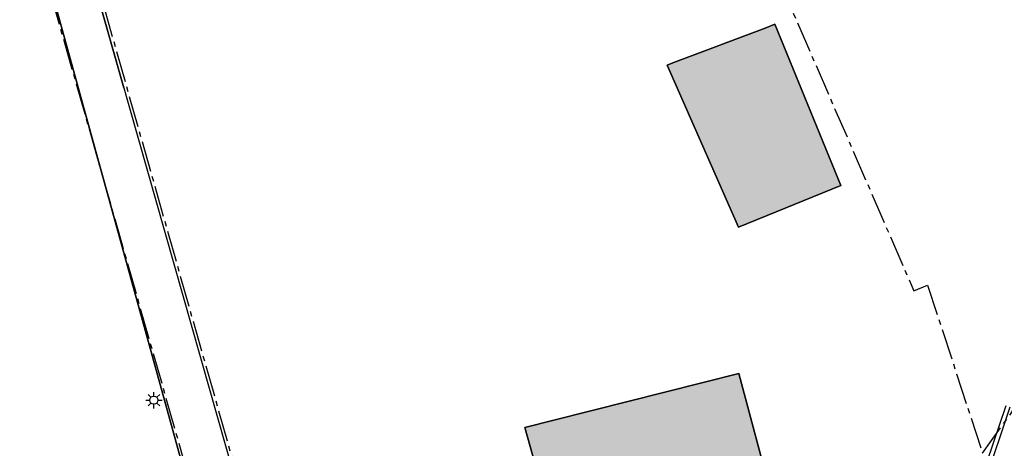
# Model space of a CAD drawing. Header units: metres. Extents: x 202922 to 203755, y 348928 to 349702.
# Tile 25 of 256: x 203159 to 203204, y 349380 to 349399. Entities that reach past the tile are written whole.
import ezdxf

# ---------------------------------------------------------------- set-up
doc = ezdxf.new("R2010")
doc.units = ezdxf.units.M
doc.linetypes.add('1-200 CENTER', pattern=[4.28625, 2.8575, -0.47625, 0.47625, -0.47625])
for name, color, linetype in [('bgt.onbegroeidterreindeel', 252, 'Continuous'), ('PH-BEST-BEBOUWING', 1, 'Continuous'), ('PH-BEST-BEBOUWING-ARCERING', 254, 'Continuous'), ('PH-BEST-KADASTRALE-GRENS', 240, '1-200 CENTER'), ('PH-BEST-LICHTMAST-HANDHAVENB', 251, 'Continuous'), ('PH-BEST-MUUR-INDICATIEF INGETEKEND', 1, 'Continuous'), ('PH-BEST-WEGDEEL', 253, 'Continuous')]:
    doc.layers.add(name, color=color, linetype=linetype)

# ---------------------------------------------------------------- blocks, each defined once
blk = doc.blocks.new('Lichtmast 2')
at = {"flags": 128}
for points in [[(-0.5, 0), (-0.25, 0)], [(-0.354, 0.354), (-0.177, 0.177)], [(0, 0.25), (0, 0.5)], [(0.177, 0.177), (0.354, 0.354)], [(0.25, 0), (0.5, 0)], [(-0.354, -0.354), (-0.177, -0.177)], [(0, -0.5), (0, -0.25)], [(0.177, -0.177), (0.354, -0.354)]]:
    blk.add_lwpolyline(points, dxfattribs=at)
blk.add_circle((0, 0), 0.25)

msp = doc.modelspace()

# ---------------------------------------------------------------- hatches: boundary and pattern name
at = {"layer": 'PH-BEST-BEBOUWING-ARCERING'}
for points in [[(203193.353, 349399.03), (203192.904, 349398.847), (203188.674, 349397.258), (203188.415, 349397.152), (203191.681, 349389.702), (203196.376, 349391.617)], [(203192, 349376.86), (203193.24, 349377.21), (203191.7, 349382.99), (203183.201, 349380.844), (203181.88, 349380.51), (203183.28, 349375.5), (203183.49, 349374.75), (203183.292, 349374.695), (203182.34, 349374.43), (203183.35, 349370.824), (203184.8, 349365.65), (203194.41, 349368.39)]]:
    msp.add_hatch(color=256, dxfattribs=at).paths.add_polyline_path(points)

# ---------------------------------------------------------------- linework, layer by layer
at = {"layer": 'bgt.onbegroeidterreindeel'}
for points in [[(203163.466, 349396.105), (203158.89, 349412.21), (203154.822, 349426.602), (203153.754, 349430.379), (203160.419, 349432.209), (203156.245, 349445.994), (203154.035, 349445.375), (203154.002, 349445.377), (203153.97, 349445.377), (203153.937, 349445.377), (203153.905, 349445.376), (203153.872, 349445.373), (203153.84, 349445.37), (203149.58, 349444.14), (203148.051, 349449.091), (203147.56, 349450.68), (203147.218, 349451.897), (203146.67, 349453.848), (203144.941, 349460)], [(203159.255, 349403.778), (203166.39, 349377.95), (203165.691, 349377.731), (203165.732, 349377.581), (203165.814, 349377.28), (203164.437, 349376.886), (203163.641, 349378.349), (203160.416, 349376.489), (203160.767, 349375.891), (203155.297, 349374.313)]]:
    msp.add_lwpolyline(points, dxfattribs=at)
for points in [[(203192.904, 349398.847), (203188.674, 349397.258), (203188.415, 349397.152), (203191.681, 349389.702), (203196.376, 349391.617), (203193.353, 349399.03), (203192.904, 349398.847)], [(203191.7, 349382.99), (203183.201, 349380.844), (203181.88, 349380.51), (203183.28, 349375.5), (203183.49, 349374.75), (203183.292, 349374.695), (203182.34, 349374.43), (203183.35, 349370.824), (203184.8, 349365.65), (203194.41, 349368.39), (203192, 349376.86), (203193.24, 349377.21), (203191.7, 349382.99)]]:
    msp.add_lwpolyline(points, close=True, dxfattribs=at)
at = {"layer": 'PH-BEST-BEBOUWING'}
for points in [[(203192.904, 349398.847), (203193.353, 349399.03), (203196.376, 349391.617), (203191.681, 349389.702), (203188.415, 349397.152), (203188.674, 349397.258), (203192.904, 349398.847)], [(203191.7, 349382.99), (203193.24, 349377.21), (203192, 349376.86), (203194.41, 349368.39), (203184.8, 349365.65), (203183.35, 349370.824), (203182.34, 349374.43), (203183.292, 349374.695), (203183.49, 349374.75), (203183.28, 349375.5), (203181.88, 349380.51), (203183.201, 349380.844), (203191.7, 349382.99)]]:
    msp.add_lwpolyline(points, close=True, dxfattribs=at)
at = {"layer": 'PH-BEST-KADASTRALE-GRENS', "ltscale": 0.5}
msp.add_line((203159.034, 349412.202), (203177.167, 349348.353), dxfattribs=at)
for points in [[(203142.149, 349428.865), (203151.273, 349431.313), (203175.078, 349347.977)], [(203185.456, 349420.772), (203191.829, 349404.988), (203199.734, 349386.786), (203200.364, 349387.054), (203202.885, 349379.338)], [(203202.885, 349379.338), (203204.236, 349381.222), (203208.046, 349390.522), (203213.926, 349402.507)]]:
    msp.add_lwpolyline(points, dxfattribs=at)
at = {"layer": 'PH-BEST-MUUR-INDICATIEF INGETEKEND'}
msp.add_lwpolyline([(203202.799, 349378.056), (203203.968, 349381.531)], dxfattribs=at)
at = {"layer": 'PH-BEST-MUUR-INDICATIEF INGETEKEND', "ltscale": 0.25, "flags": 128}
msp.add_lwpolyline([(203202.989, 349377.992), (203204.158, 349381.467)], dxfattribs=at)
at = {"layer": 'PH-BEST-WEGDEEL'}
msp.add_lwpolyline([(203158.89, 349412.21), (203169.8, 349373.81), (203177.269, 349348.498), (203173.985, 349347.412), (203173.16, 349350.41), (203171.393, 349356.572), (203170.74, 349358.85), (203171.07, 349358.94), (203170.341, 349361.481), (203169.044, 349366.002), (203167.04, 349372.99), (203165.814, 349377.28), (203165.732, 349377.581), (203165.691, 349377.731), (203165.691, 349377.731), (203166.39, 349377.95), (203159.255, 349403.778)], dxfattribs=at)

# ---------------------------------------------------------------- block references
at = {"layer": 'PH-BEST-LICHTMAST-HANDHAVENB', "color": 9, "xscale": 0.75, "yscale": 0.75, "zscale": 0.75}
msp.add_blockref('Lichtmast 2', (203164.846, 349381.767), dxfattribs=at)
at = {"layer": 'PH-BEST-LICHTMAST-HANDHAVENB', "xscale": 0.75, "yscale": 0.75, "zscale": 0.75}
msp.add_blockref('Lichtmast 2', (203164.846, 349381.767), dxfattribs=at)

doc.saveas('drawing.dxf')
